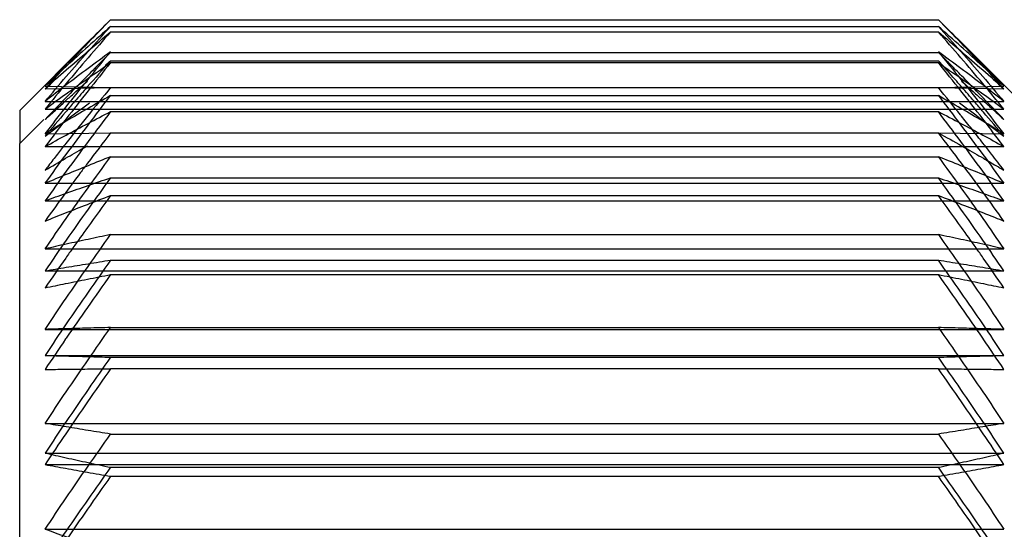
# Model space of a CAD drawing. Header units: inches. Extents: x 0.2 to 16.8, y 0.1 to 10.8.
# Tile 15 of 50: x 6.654 to 6.7691, y 2.9982 to 3.0578. Entities that reach past the tile are written whole.
import ezdxf

# ---------------------------------------------------------------- set-up
doc = ezdxf.new("R2010")
doc.units = ezdxf.units.IN
doc.header["$LTSCALE"] = 0.935
doc.header["$MEASUREMENT"] = 0
doc.layers.get('0').update_dxf_attribs({"linetype": 'CONTINUOUS'})

msp = doc.modelspace()

# ---------------------------------------------------------------- linework, layer by layer
at = {"color": 6, "linetype": 'CONTINUOUS'}
for p, q in [((6.66463, 3.05778), (6.76137, 3.05778)), ((6.66463, 3.057), (6.76137, 3.057)), ((6.66225, 3.05542), (6.654, 3.04717)), ((6.66463, 3.05636), (6.76137, 3.05636)), ((6.772, 3.04717), (6.76375, 3.05542)), ((6.66463, 3.05276), (6.76137, 3.05276)), ((6.65697, 3.05001), (6.66463, 3.04984)), ((6.65697, 3.04971), (6.66463, 3.04984)), ((6.76137, 3.04984), (6.76903, 3.05001)), ((6.76137, 3.04984), (6.76903, 3.04971)), ((6.66463, 3.04892), (6.76137, 3.04892)), ((6.65697, 3.04824), (6.76903, 3.04824)), ((6.65697, 3.04734), (6.76903, 3.04734)), ((6.654, 3.04717), (6.654, 3.04333)), ((6.66463, 3.04704), (6.76137, 3.04704)), ((6.65697, 3.04444), (6.66463, 3.04456)), ((6.76137, 3.04456), (6.76903, 3.04444)), ((6.65697, 3.04295), (6.76903, 3.04295)), ((6.66463, 3.04176), (6.76137, 3.04176)), ((6.66463, 3.03931), (6.76137, 3.03931)), ((6.65697, 3.03866), (6.76903, 3.03866)), ((6.65697, 3.03662), (6.76903, 3.03662)), ((6.66463, 3.03267), (6.76137, 3.03267)), ((6.65697, 3.031), (6.76903, 3.031)), ((6.66463, 3.02969), (6.76137, 3.02969)), ((6.65697, 3.02844), (6.76903, 3.02844)), ((6.65697, 3.0216), (6.76903, 3.0216)), ((6.66463, 3.02181), (6.76137, 3.02181)), ((6.65697, 3.01856), (6.76903, 3.01856)), ((6.66463, 3.01835), (6.76137, 3.01835)), ((6.65697, 3.01061), (6.76903, 3.01061)), ((6.66463, 3.00936), (6.76137, 3.00936)), ((6.65697, 3.00715), (6.76903, 3.00715)), ((6.66463, 3.00548), (6.76137, 3.00548)), ((6.65697, 2.99824), (6.76903, 2.99824))]:
    msp.add_line(p, q, dxfattribs=at)
at = {"color": 7, "linetype": 'CONTINUOUS'}
for p, q in [((6.66463, 3.05395), (6.76137, 3.05395)), ((6.66358, 3.05291), (6.66257, 3.0519)), ((6.66463, 3.05299), (6.76137, 3.05299)), ((6.76343, 3.0519), (6.76242, 3.05291)), ((6.66463, 3.04984), (6.76137, 3.04984)), ((6.65681, 3.04613), (6.654, 3.04333)), ((6.66463, 3.04456), (6.76137, 3.04456)), ((6.654, 2.80711), (6.654, 3.04333)), ((6.66463, 3.03724), (6.76137, 3.03724)), ((6.66463, 3.028), (6.76137, 3.028)), ((6.76137, 3.017), (6.66463, 3.017)), ((6.65697, 3.0058), (6.76903, 3.0058)), ((6.66463, 3.00443), (6.76137, 3.00443))]:
    msp.add_line(p, q, dxfattribs=at)
at = {"color": 6, "linetype": 'CONTINUOUS'}
for points, knots in [([(6.65697, 3.05001), (6.65779, 3.05087), (6.65946, 3.0526), (6.66201, 3.05519), (6.66375, 3.05691), (6.66463, 3.05778)], [0, 0, 0, 0, 0.326866, 0.660205, 1, 1, 1, 1]), ([(6.66463, 3.05778), (6.66375, 3.05688), (6.66201, 3.05509), (6.65946, 3.0524), (6.65779, 3.05061), (6.65697, 3.04971)], [0, 0, 0, 0, 0.339665, 0.673003, 1, 1, 1, 1]), ([(6.76903, 3.04971), (6.76821, 3.05061), (6.76655, 3.0524), (6.76399, 3.05509), (6.76225, 3.05688), (6.76137, 3.05778)], [0, 0, 0, 0, 0.326997, 0.660335, 1, 1, 1, 1]), ([(6.76137, 3.05778), (6.76225, 3.05691), (6.76399, 3.05519), (6.76655, 3.0526), (6.76821, 3.05087), (6.76903, 3.05001)], [0, 0, 0, 0, 0.339795, 0.673134, 1, 1, 1, 1]), ([(6.65697, 3.04824), (6.65779, 3.04921), (6.65945, 3.05116), (6.66201, 3.05408), (6.66375, 3.05602), (6.66463, 3.057)], [0, 0, 0, 0, 0.327334, 0.660671, 1, 1, 1, 1]), ([(6.66463, 3.057), (6.66375, 3.05622), (6.66201, 3.05467), (6.65946, 3.05234), (6.65779, 3.05079), (6.65697, 3.05001)], [0, 0, 0, 0, 0.340232, 0.673573, 1, 1, 1, 1]), ([(6.76903, 3.05001), (6.76821, 3.05079), (6.76654, 3.05234), (6.76399, 3.05467), (6.76225, 3.05622), (6.76137, 3.057)], [0, 0, 0, 0, 0.326427, 0.659768, 1, 1, 1, 1]), ([(6.76137, 3.057), (6.76225, 3.05602), (6.76399, 3.05408), (6.76655, 3.05116), (6.76821, 3.04921), (6.76903, 3.04824)], [0, 0, 0, 0, 0.339329, 0.672666, 1, 1, 1, 1]), ([(6.65697, 3.04971), (6.65779, 3.05045), (6.65946, 3.05193), (6.66201, 3.05414), (6.66375, 3.05562), (6.66463, 3.05636)], [0, 0, 0, 0, 0.326256, 0.659599, 1, 1, 1, 1]), ([(6.66463, 3.05636), (6.66375, 3.05535), (6.66201, 3.05335), (6.65945, 3.05035), (6.65779, 3.04834), (6.65697, 3.04734)], [0, 0, 0, 0, 0.339233, 0.672569, 1, 1, 1, 1]), ([(6.76137, 3.05636), (6.76225, 3.05562), (6.76399, 3.05414), (6.76654, 3.05193), (6.76821, 3.05045), (6.76903, 3.04971)], [0, 0, 0, 0, 0.340401, 0.673744, 1, 1, 1, 1]), ([(6.76903, 3.04734), (6.76821, 3.04834), (6.76655, 3.05035), (6.76399, 3.05335), (6.76225, 3.05535), (6.76137, 3.05636)], [0, 0, 0, 0, 0.327431, 0.660767, 1, 1, 1, 1]), ([(6.65697, 3.04444), (6.65779, 3.0455), (6.65945, 3.04763), (6.66201, 3.05083), (6.66375, 3.05296), (6.66463, 3.05403)], [0, 0, 0, 0, 0.327683, 0.661018, 1, 1, 1, 1]), ([(6.66463, 3.05403), (6.66375, 3.05338), (6.66201, 3.0521), (6.65946, 3.05018), (6.65779, 3.04889), (6.65697, 3.04824)], [0, 0, 0, 0, 0.340949, 0.674295, 1, 1, 1, 1]), ([(6.76903, 3.04824), (6.76821, 3.04889), (6.76654, 3.05018), (6.76399, 3.0521), (6.76225, 3.05338), (6.76137, 3.05403)], [0, 0, 0, 0, 0.325705, 0.659051, 1, 1, 1, 1]), ([(6.76137, 3.05403), (6.76225, 3.05296), (6.764, 3.05083), (6.76655, 3.04763), (6.76821, 3.0455), (6.76903, 3.04444)], [0, 0, 0, 0, 0.338982, 0.672317, 1, 1, 1, 1]), ([(6.65697, 3.04734), (6.65779, 3.04795), (6.65946, 3.04915), (6.66201, 3.05096), (6.66375, 3.05216), (6.66463, 3.05276)], [0, 0, 0, 0, 0.325496, 0.658844, 1, 1, 1, 1]), ([(6.66463, 3.05276), (6.66375, 3.05167), (6.66201, 3.04949), (6.65945, 3.04622), (6.65779, 3.04404), (6.65697, 3.04295)], [0, 0, 0, 0, 0.338913, 0.672248, 1, 1, 1, 1]), ([(6.76903, 3.04295), (6.76821, 3.04404), (6.76655, 3.04622), (6.764, 3.04949), (6.76225, 3.05167), (6.76137, 3.05276)], [0, 0, 0, 0, 0.327752, 0.661087, 1, 1, 1, 1]), ([(6.76137, 3.05276), (6.76225, 3.05216), (6.76399, 3.05096), (6.76654, 3.04915), (6.76821, 3.04795), (6.76903, 3.04734)], [0, 0, 0, 0, 0.341156, 0.674504, 1, 1, 1, 1]), ([(6.65697, 3.03866), (6.65779, 3.03979), (6.65945, 3.04207), (6.66201, 3.04549), (6.66375, 3.04777), (6.66463, 3.04892)], [0, 0, 0, 0, 0.327933, 0.661267, 1, 1, 1, 1]), ([(6.66463, 3.04892), (6.66375, 3.04842), (6.66202, 3.04743), (6.65946, 3.04594), (6.65779, 3.04494), (6.65697, 3.04444)], [0, 0, 0, 0, 0.341798, 0.675152, 1, 1, 1, 1]), ([(6.76903, 3.04444), (6.76821, 3.04494), (6.76654, 3.04594), (6.76399, 3.04743), (6.76225, 3.04842), (6.76137, 3.04892)], [0, 0, 0, 0, 0.324848, 0.658202, 1, 1, 1, 1]), ([(6.76137, 3.04892), (6.76225, 3.04777), (6.764, 3.04549), (6.76655, 3.04207), (6.76821, 3.03979), (6.76903, 3.03866)], [0, 0, 0, 0, 0.338733, 0.672067, 1, 1, 1, 1]), ([(6.65697, 3.04295), (6.65779, 3.04341), (6.65946, 3.04432), (6.66202, 3.04568), (6.66375, 3.04659), (6.66463, 3.04704)], [0, 0, 0, 0, 0.324616, 0.657972, 1, 1, 1, 1]), ([(6.66463, 3.04704), (6.66375, 3.04588), (6.66201, 3.04356), (6.65945, 3.04009), (6.65779, 3.03777), (6.65697, 3.03662)], [0, 0, 0, 0, 0.338686, 0.672019, 1, 1, 1, 1]), ([(6.76903, 3.03662), (6.76821, 3.03777), (6.76655, 3.04009), (6.764, 3.04356), (6.76225, 3.04588), (6.76137, 3.04704)], [0, 0, 0, 0, 0.327981, 0.661314, 1, 1, 1, 1]), ([(6.76137, 3.04704), (6.76225, 3.04659), (6.76398, 3.04568), (6.76654, 3.04432), (6.76821, 3.04341), (6.76903, 3.04295)], [0, 0, 0, 0, 0.342028, 0.675384, 1, 1, 1, 1]), ([(6.65697, 3.031), (6.65779, 3.03219), (6.65945, 3.03458), (6.662, 3.03817), (6.66375, 3.04056), (6.66463, 3.04176)], [0, 0, 0, 0, 0.328103, 0.661436, 1, 1, 1, 1]), ([(6.66463, 3.04176), (6.66375, 3.04142), (6.66202, 3.04073), (6.65947, 3.0397), (6.65779, 3.039), (6.65697, 3.03866)], [0, 0, 0, 0, 0.342697, 0.676059, 1, 1, 1, 1]), ([(6.76903, 3.03866), (6.76821, 3.039), (6.76654, 3.0397), (6.76398, 3.04073), (6.76225, 3.04142), (6.76137, 3.04176)], [0, 0, 0, 0, 0.323941, 0.657303, 1, 1, 1, 1]), ([(6.76137, 3.04176), (6.76225, 3.04056), (6.764, 3.03817), (6.76655, 3.03458), (6.76821, 3.03219), (6.76903, 3.031)], [0, 0, 0, 0, 0.338564, 0.671897, 1, 1, 1, 1]), ([(6.65697, 3.03662), (6.65779, 3.03692), (6.65947, 3.03752), (6.66202, 3.03842), (6.66375, 3.03901), (6.66463, 3.03931)], [0, 0, 0, 0, 0.323731, 0.657096, 1, 1, 1, 1]), ([(6.66463, 3.03931), (6.66375, 3.0381), (6.662, 3.03568), (6.65945, 3.03206), (6.65779, 3.02964), (6.65697, 3.02844)], [0, 0, 0, 0, 0.338535, 0.671869, 1, 1, 1, 1]), ([(6.76903, 3.02844), (6.76821, 3.02964), (6.76655, 3.03206), (6.764, 3.03568), (6.76225, 3.0381), (6.76137, 3.03931)], [0, 0, 0, 0, 0.328131, 0.661465, 1, 1, 1, 1]), ([(6.76137, 3.03931), (6.76225, 3.03901), (6.76398, 3.03842), (6.76653, 3.03752), (6.76821, 3.03692), (6.76903, 3.03662)], [0, 0, 0, 0, 0.342904, 0.676269, 1, 1, 1, 1]), ([(6.65697, 3.0216), (6.65779, 3.02282), (6.65945, 3.02528), (6.662, 3.02898), (6.66375, 3.03144), (6.66463, 3.03267)], [0, 0, 0, 0, 0.328203, 0.661536, 1, 1, 1, 1]), ([(6.66463, 3.03267), (6.66375, 3.03249), (6.66202, 3.03212), (6.65947, 3.03156), (6.65779, 3.03119), (6.65697, 3.031)], [0, 0, 0, 0, 0.343456, 0.676826, 1, 1, 1, 1]), ([(6.76903, 3.031), (6.76821, 3.03119), (6.76653, 3.03156), (6.76398, 3.03212), (6.76225, 3.03249), (6.76137, 3.03267)], [0, 0, 0, 0, 0.323174, 0.656544, 1, 1, 1, 1]), ([(6.76137, 3.03267), (6.76225, 3.03144), (6.764, 3.02898), (6.76655, 3.02528), (6.76821, 3.02282), (6.76903, 3.0216)], [0, 0, 0, 0, 0.338464, 0.671797, 1, 1, 1, 1]), ([(6.65697, 3.02844), (6.65779, 3.02858), (6.65947, 3.02886), (6.66202, 3.02927), (6.66375, 3.02955), (6.66463, 3.02969)], [0, 0, 0, 0, 0.32306, 0.656433, 1, 1, 1, 1]), ([(6.66463, 3.02969), (6.66375, 3.02845), (6.662, 3.02597), (6.65945, 3.02226), (6.65779, 3.01979), (6.65697, 3.01856)], [0, 0, 0, 0, 0.338451, 0.671784, 1, 1, 1, 1]), ([(6.76903, 3.01856), (6.76821, 3.01979), (6.76655, 3.02226), (6.764, 3.02597), (6.76225, 3.02845), (6.76137, 3.02969)], [0, 0, 0, 0, 0.328216, 0.661549, 1, 1, 1, 1]), ([(6.76137, 3.02969), (6.76225, 3.02955), (6.76398, 3.02927), (6.76653, 3.02886), (6.76821, 3.02858), (6.76903, 3.02844)], [0, 0, 0, 0, 0.343567, 0.67694, 1, 1, 1, 1]), ([(6.65697, 3.01061), (6.65779, 3.01185), (6.65945, 3.01434), (6.662, 3.01807), (6.66375, 3.02056), (6.66463, 3.02181)], [0, 0, 0, 0, 0.32824, 0.661573, 1, 1, 1, 1]), ([(6.66463, 3.02181), (6.66375, 3.02179), (6.66202, 3.02174), (6.65947, 3.02167), (6.6578, 3.02162), (6.65697, 3.0216)], [0, 0, 0, 0, 0.343827, 0.677201, 1, 1, 1, 1]), ([(6.76903, 3.0216), (6.76821, 3.02162), (6.76653, 3.02167), (6.76398, 3.02174), (6.76225, 3.02179), (6.76137, 3.02181)], [0, 0, 0, 0, 0.322799, 0.656173, 1, 1, 1, 1]), ([(6.76137, 3.02181), (6.76225, 3.02056), (6.764, 3.01807), (6.76655, 3.01434), (6.76821, 3.01185), (6.76903, 3.01061)], [0, 0, 0, 0, 0.338427, 0.67176, 1, 1, 1, 1]), ([(6.65697, 3.01856), (6.6578, 3.01853), (6.65947, 3.01849), (6.66202, 3.01842), (6.66375, 3.01837), (6.66463, 3.01835)], [0, 0, 0, 0, 0.322845, 0.656221, 1, 1, 1, 1]), ([(6.76137, 3.01835), (6.76225, 3.01837), (6.76398, 3.01842), (6.76653, 3.01849), (6.76821, 3.01853), (6.76903, 3.01856)], [0, 0, 0, 0, 0.343779, 0.677155, 1, 1, 1, 1]), ([(6.66463, 3.01835), (6.66375, 3.0171), (6.662, 3.01461), (6.65945, 3.01087), (6.65779, 3.00839), (6.65697, 3.00715)], [0, 0, 0, 0, 0.338428, 0.671761, 1, 1, 1, 1]), ([(6.76903, 3.00715), (6.76821, 3.00839), (6.76655, 3.01087), (6.764, 3.01461), (6.76225, 3.0171), (6.76137, 3.01835)], [0, 0, 0, 0, 0.328239, 0.661572, 1, 1, 1, 1]), ([(6.66463, 3.00936), (6.66375, 3.0095), (6.66202, 3.00978), (6.65947, 3.0102), (6.65779, 3.01048), (6.65697, 3.01061)], [0, 0, 0, 0, 0.343665, 0.677036, 1, 1, 1, 1]), ([(6.76903, 3.01061), (6.76821, 3.01048), (6.76653, 3.0102), (6.76398, 3.00978), (6.76225, 3.0095), (6.76137, 3.00936)], [0, 0, 0, 0, 0.322964, 0.656335, 1, 1, 1, 1]), ([(6.65697, 2.99824), (6.65779, 2.99947), (6.65945, 3.00194), (6.662, 3.00565), (6.66375, 3.00812), (6.66463, 3.00936)], [0, 0, 0, 0, 0.328047, 0.661381, 1, 1, 1, 1]), ([(6.76137, 3.00936), (6.76226, 3.00812), (6.764, 3.00565), (6.76655, 3.00194), (6.76821, 2.99947), (6.76903, 2.99824)], [0, 0, 0, 0, 0.338619, 0.671953, 1, 1, 1, 1]), ([(6.65697, 3.00715), (6.65779, 3.00696), (6.65947, 3.00659), (6.66202, 3.00603), (6.66375, 3.00566), (6.66463, 3.00548)], [0, 0, 0, 0, 0.323174, 0.656544, 1, 1, 1, 1]), ([(6.76137, 3.00548), (6.76225, 3.00566), (6.76398, 3.00603), (6.76653, 3.00659), (6.76821, 3.00696), (6.76903, 3.00715)], [0, 0, 0, 0, 0.343456, 0.676826, 1, 1, 1, 1]), ([(6.66463, 3.00548), (6.66375, 3.00424), (6.662, 3.00178), (6.65945, 2.99809), (6.65779, 2.99563), (6.65697, 2.9944)], [0, 0, 0, 0, 0.338464, 0.671797, 1, 1, 1, 1]), ([(6.76903, 2.9944), (6.76821, 2.99563), (6.76655, 2.99809), (6.764, 3.00178), (6.76225, 3.00424), (6.76137, 3.00548)], [0, 0, 0, 0, 0.328203, 0.661536, 1, 1, 1, 1]), ([(6.66463, 2.99554), (6.66375, 2.99584), (6.66202, 2.99644), (6.65947, 2.99733), (6.65779, 2.99794), (6.65697, 2.99824)], [0, 0, 0, 0, 0.342843, 0.676209, 1, 1, 1, 1])]:
    msp.add_open_spline(points, degree=3, knots=knots, dxfattribs=at)
at = {"color": 7, "linetype": 'CONTINUOUS'}
for points in [[(6.66415, 3.05347), (6.66396, 3.05329), (6.66377, 3.0531), (6.66358, 3.05291)], [(6.66463, 3.05395), (6.66447, 3.05379), (6.66431, 3.05363), (6.66415, 3.05347)], [(6.76185, 3.05347), (6.76169, 3.05363), (6.76153, 3.05379), (6.76137, 3.05395)], [(6.76242, 3.05291), (6.76223, 3.0531), (6.76204, 3.05329), (6.76185, 3.05347)], [(6.66463, 3.05299), (6.66372, 3.05197), (6.66281, 3.05095), (6.6619, 3.04992)], [(6.66358, 3.05291), (6.66302, 3.05235), (6.66246, 3.05179), (6.66191, 3.05122)], [(6.66399, 3.05243), (6.6642, 3.05262), (6.66442, 3.05281), (6.66463, 3.05299)], [(6.76294, 3.05123), (6.76242, 3.05182), (6.7619, 3.05241), (6.76137, 3.05299)], [(6.76343, 3.05189), (6.7631, 3.05223), (6.76276, 3.05257), (6.76242, 3.05291)], [(6.66191, 3.05122), (6.66124, 3.05054), (6.66057, 3.04986), (6.6599, 3.04917)], [(6.76409, 3.05123), (6.76387, 3.05145), (6.76365, 3.05167), (6.76343, 3.05189)], [(6.7661, 3.04917), (6.76543, 3.04986), (6.76476, 3.05054), (6.76409, 3.05123)], [(6.66041, 3.04925), (6.66091, 3.04971), (6.66142, 3.05016), (6.66193, 3.05061)], [(6.6619, 3.04992), (6.66141, 3.04935), (6.66091, 3.04878), (6.66042, 3.04821)], [(6.66463, 3.04984), (6.66372, 3.04874), (6.66282, 3.04763), (6.66193, 3.04652)], [(6.76396, 3.04666), (6.7631, 3.04772), (6.76224, 3.04879), (6.76137, 3.04984)], [(6.76407, 3.05061), (6.76458, 3.05016), (6.76509, 3.04971), (6.76559, 3.04925)], [(6.65936, 3.04861), (6.65856, 3.04778), (6.65776, 3.04694), (6.65697, 3.0461)], [(6.6599, 3.04917), (6.65972, 3.04898), (6.65954, 3.0488), (6.65936, 3.04861)], [(6.76559, 3.04925), (6.76594, 3.04894), (6.76628, 3.04863), (6.76662, 3.04832)], [(6.76664, 3.04861), (6.76646, 3.0488), (6.76628, 3.04899), (6.7661, 3.04917)], [(6.76903, 3.0461), (6.76824, 3.04694), (6.76744, 3.04778), (6.76664, 3.04861)], [(6.66042, 3.04821), (6.66006, 3.0478), (6.65971, 3.04739), (6.65936, 3.04698)], [(6.76383, 3.04806), (6.76469, 3.04744), (6.76554, 3.04681), (6.76638, 3.04617)], [(6.76664, 3.04699), (6.76629, 3.0474), (6.76594, 3.04781), (6.76558, 3.04821)], [(6.76662, 3.04832), (6.76702, 3.04796), (6.76741, 3.0476), (6.7678, 3.04724)], [(6.65936, 3.04698), (6.65856, 3.04605), (6.65776, 3.04511), (6.65697, 3.04416)], [(6.76638, 3.04617), (6.76666, 3.04596), (6.76694, 3.04575), (6.76722, 3.04554)], [(6.76903, 3.04416), (6.76824, 3.04511), (6.76744, 3.04605), (6.76664, 3.04699)], [(6.7678, 3.04724), (6.76803, 3.04703), (6.76826, 3.04682), (6.76849, 3.04661)], [(6.76849, 3.04661), (6.76867, 3.04644), (6.76885, 3.04627), (6.76903, 3.0461)], [(6.76722, 3.04554), (6.76744, 3.04538), (6.76766, 3.04521), (6.76788, 3.04504)], [(6.76788, 3.04504), (6.76827, 3.04475), (6.76865, 3.04446), (6.76903, 3.04416)], [(6.76407, 3.04101), (6.76318, 3.0422), (6.76228, 3.04338), (6.76137, 3.04456)], [(6.66146, 3.04279), (6.66161, 3.04287), (6.66176, 3.04296), (6.66191, 3.04304)], [(6.76454, 3.04279), (6.76524, 3.04239), (6.76594, 3.04199), (6.76664, 3.04159)], [(6.65841, 3.04206), (6.65806, 3.04161), (6.65772, 3.04116), (6.65737, 3.04072)], [(6.76664, 3.04159), (6.76686, 3.04146), (6.76708, 3.04133), (6.7673, 3.04121)], [(6.76903, 3.04019), (6.76855, 3.04081), (6.76807, 3.04144), (6.76759, 3.04206)], [(6.65737, 3.04072), (6.65724, 3.04054), (6.6571, 3.04037), (6.65697, 3.04019)], [(6.7673, 3.04121), (6.76788, 3.04087), (6.76846, 3.04053), (6.76903, 3.04019)], [(6.66108, 3.03987), (6.66051, 3.03911), (6.65994, 3.03834), (6.65938, 3.03757)], [(6.65938, 3.03757), (6.65857, 3.03647), (6.65777, 3.03536), (6.65697, 3.03425)], [(6.66191, 3.0362), (6.66282, 3.03655), (6.66372, 3.0369), (6.66463, 3.03724)], [(6.76698, 3.03507), (6.76767, 3.0348), (6.76835, 3.03453), (6.76903, 3.03425)]]:
    msp.add_open_spline(points, degree=3, dxfattribs=at)
for points, knots in [([(6.76558, 3.04821), (6.76509, 3.04879), (6.76421, 3.04979), (6.76332, 3.0508), (6.76294, 3.05123)], [0, 0, 0, 0, 0.564798, 1, 1, 1, 1]), ([(6.65697, 3.0461), (6.65777, 3.04685), (6.65891, 3.0479), (6.66007, 3.04894), (6.66041, 3.04925)], [0, 0, 0, 0, 0.702204, 1, 1, 1, 1]), ([(6.65697, 3.04416), (6.65785, 3.04484), (6.65957, 3.04615), (6.66132, 3.04744), (6.66217, 3.04806)], [0, 0, 0, 0, 0.511364, 1, 1, 1, 1]), ([(6.66193, 3.04652), (6.66107, 3.04545), (6.6599, 3.04397), (6.65873, 3.04247), (6.65841, 3.04206)], [0, 0, 0, 0, 0.722384, 1, 1, 1, 1]), ([(6.76527, 3.04502), (6.76487, 3.04552), (6.76443, 3.04607), (6.76399, 3.04661), (6.76396, 3.04666)], [0, 0, 0, 0, 0.912523, 1, 1, 1, 1]), ([(6.76759, 3.04206), (6.76727, 3.04247), (6.7665, 3.04346), (6.76572, 3.04445), (6.76527, 3.04502)], [0, 0, 0, 0, 0.419314, 1, 1, 1, 1]), ([(6.66463, 3.04456), (6.66372, 3.04338), (6.66254, 3.04182), (6.66136, 3.04025), (6.66108, 3.03987)], [0, 0, 0, 0, 0.759671, 1, 1, 1, 1]), ([(6.76137, 3.04456), (6.76228, 3.04406), (6.76334, 3.04347), (6.76439, 3.04287), (6.76454, 3.04279)], [0, 0, 0, 0, 0.859677, 1, 1, 1, 1]), ([(6.65697, 3.04019), (6.65777, 3.04066), (6.65926, 3.04153), (6.66076, 3.04239), (6.66146, 3.04279)], [0, 0, 0, 0, 0.533664, 1, 1, 1, 1]), ([(6.76903, 3.03425), (6.76823, 3.03536), (6.76659, 3.03762), (6.76493, 3.03987), (6.76407, 3.04101)], [0, 0, 0, 0, 0.489618, 1, 1, 1, 1]), ([(6.66463, 3.03724), (6.66372, 3.036), (6.66225, 3.03397), (6.66079, 3.03192), (6.66023, 3.03112)], [0, 0, 0, 0, 0.610707, 1, 1, 1, 1]), ([(6.76137, 3.03724), (6.76228, 3.0369), (6.76404, 3.03622), (6.76591, 3.0355), (6.76687, 3.03512), (6.76698, 3.03507)], [0, 0, 0, 0, 0.484415, 0.938828, 1, 1, 1, 1]), ([(6.76578, 3.03112), (6.76521, 3.03192), (6.76375, 3.03397), (6.76228, 3.036), (6.76137, 3.03724)], [0, 0, 0, 0, 0.389517, 1, 1, 1, 1]), ([(6.65697, 3.03425), (6.65777, 3.03457), (6.65941, 3.03523), (6.66106, 3.03587), (6.66191, 3.0362)], [0, 0, 0, 0, 0.48507, 1, 1, 1, 1]), ([(6.66023, 3.03112), (6.65994, 3.03072), (6.65885, 3.02917), (6.65777, 3.02761), (6.65697, 3.02645)], [0, 0, 0, 0, 0.258452, 1, 1, 1, 1]), ([(6.76903, 3.02645), (6.76824, 3.02761), (6.76715, 3.02917), (6.76606, 3.03072), (6.76578, 3.03112)], [0, 0, 0, 0, 0.741834, 1, 1, 1, 1]), ([(6.65697, 3.02645), (6.65777, 3.02661), (6.65941, 3.02696), (6.66197, 3.02747), (6.66372, 3.02782), (6.66463, 3.028)], [0, 0, 0, 0, 0.312808, 0.645426, 1, 1, 1, 1]), ([(6.66463, 3.028), (6.66372, 3.02673), (6.66198, 3.02426), (6.66027, 3.02178), (6.65945, 3.02058)], [0, 0, 0, 0, 0.517995, 1, 1, 1, 1]), ([(6.76137, 3.028), (6.76228, 3.02782), (6.76404, 3.02747), (6.76659, 3.02695), (6.76823, 3.02661), (6.76903, 3.02645)], [0, 0, 0, 0, 0.354975, 0.687572, 1, 1, 1, 1]), ([(6.76656, 3.02058), (6.76573, 3.02178), (6.76402, 3.02426), (6.76228, 3.02673), (6.76137, 3.028)], [0, 0, 0, 0, 0.482228, 1, 1, 1, 1]), ([(6.65945, 3.02058), (6.65942, 3.02055), (6.65859, 3.01933), (6.65777, 3.0181), (6.65697, 3.01691)], [0, 0, 0, 0, 0.028235, 1, 1, 1, 1]), ([(6.76903, 3.01691), (6.76824, 3.0181), (6.76741, 3.01933), (6.76658, 3.02055), (6.76656, 3.02058)], [0, 0, 0, 0, 0.972201, 1, 1, 1, 1]), ([(6.65697, 3.01691), (6.65777, 3.01692), (6.65942, 3.01694), (6.66197, 3.01697), (6.66373, 3.01699), (6.66463, 3.017)], [0, 0, 0, 0, 0.312705, 0.645349, 1, 1, 1, 1]), ([(6.66463, 3.017), (6.66372, 3.01572), (6.66196, 3.01319), (6.6594, 3.00946), (6.65777, 3.00701), (6.65697, 3.0058)], [0, 0, 0, 0, 0.347975, 0.680882, 1, 1, 1, 1]), ([(6.76137, 3.017), (6.76228, 3.01699), (6.76403, 3.01697), (6.76659, 3.01694), (6.76823, 3.01692), (6.76903, 3.01691)], [0, 0, 0, 0, 0.355021, 0.687646, 1, 1, 1, 1]), ([(6.76903, 3.0058), (6.76824, 3.00701), (6.7666, 3.00946), (6.76404, 3.01319), (6.76228, 3.01572), (6.76137, 3.017)], [0, 0, 0, 0, 0.319286, 0.652198, 1, 1, 1, 1]), ([(6.65697, 3.0058), (6.65777, 3.00565), (6.65942, 3.00535), (6.66197, 3.0049), (6.66373, 3.00459), (6.66463, 3.00443)], [0, 0, 0, 0, 0.313133, 0.645808, 1, 1, 1, 1]), ([(6.76137, 3.00443), (6.76228, 3.00459), (6.76403, 3.0049), (6.76659, 3.00535), (6.76823, 3.00565), (6.76903, 3.0058)], [0, 0, 0, 0, 0.354534, 0.687191, 1, 1, 1, 1]), ([(6.66463, 3.00443), (6.66372, 3.00316), (6.66196, 3.00065), (6.6594, 2.99695), (6.65777, 2.99451), (6.65697, 2.99332)], [0, 0, 0, 0, 0.348194, 0.681077, 1, 1, 1, 1]), ([(6.76903, 2.99332), (6.76824, 2.99451), (6.7666, 2.99695), (6.76405, 3.00065), (6.76228, 3.00316), (6.76137, 3.00443)], [0, 0, 0, 0, 0.31911, 0.652, 1, 1, 1, 1])]:
    msp.add_open_spline(points, degree=3, knots=knots, dxfattribs=at)

doc.saveas('drawing.dxf')
